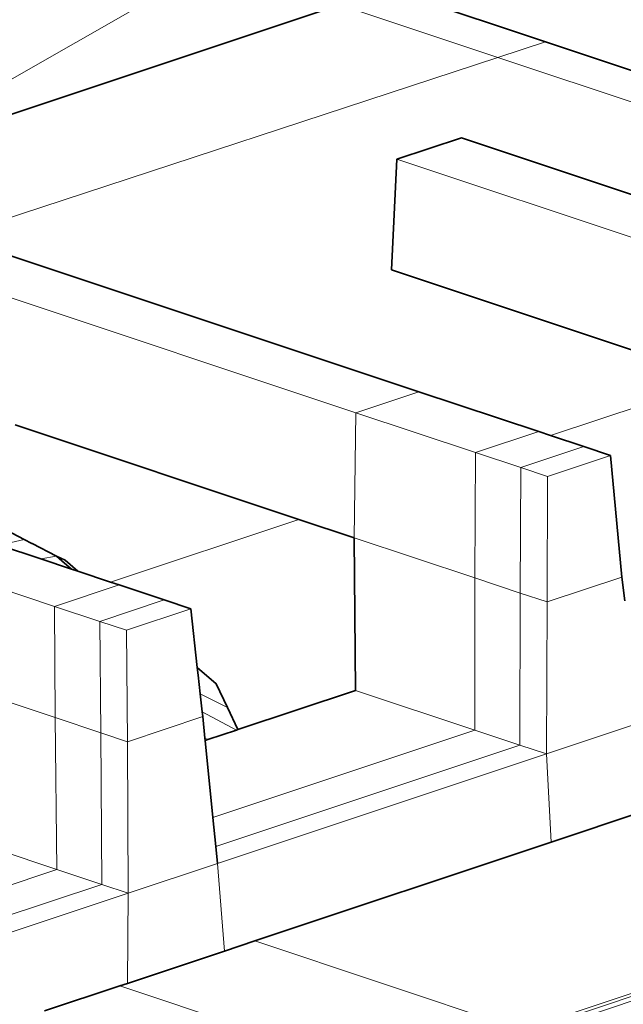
# Model space of a CAD drawing. Header units: inches. Extents: x 0 to 12.9, y 0 to 8.3.
# Tile 56 of 74: x 9.201 to 9.386, y 1.73 to 2.032. Entities that reach past the tile are written whole.
import ezdxf

# ---------------------------------------------------------------- set-up
doc = ezdxf.new("R2010")
doc.units = ezdxf.units.IN
doc.header["$MEASUREMENT"] = 0
doc.layers.add('Default', color=7, linetype='Continuous')

# ---------------------------------------------------------------- blocks, each defined once
blk = doc.blocks.new('MODEL_3')
at = {"lineweight": 0}
for p, q in [((9.15342, 1.98773), (9.3125, 2.07873)), ((9.3125, 2.07873), (9.15342, 1.98773)), ((9.36173, 2.02499), (9.31347, 2.04108)), ((9.31347, 2.04108), (9.36173, 2.02499)), ((9.15342, 1.98773), (9.2989, 2.03623)), ((9.2989, 2.03623), (9.15342, 1.98773)), ((9.2989, 2.03623), (9.34716, 2.02014)), ((9.34716, 2.02014), (9.2989, 2.03623)), ((9.34716, 2.02014), (9.36173, 2.02499)), ((9.36173, 2.02499), (9.34716, 2.02014)), ((9.36173, 2.02499), (9.44942, 1.99576)), ((9.44942, 1.99576), (9.36173, 2.02499)), ((9.18048, 1.96541), (9.34716, 2.02014)), ((9.34716, 2.02014), (9.18048, 1.96541)), ((9.34716, 2.02014), (9.47122, 1.97879)), ((9.47122, 1.97879), (9.34716, 2.02014)), ((9.33609, 1.99556), (9.31632, 1.98899)), ((9.31632, 1.98899), (9.33609, 1.99556)), ((9.45171, 1.95702), (9.33609, 1.99556)), ((9.33609, 1.99556), (9.45171, 1.95702)), ((9.31632, 1.98899), (9.31466, 1.95512)), ((9.31466, 1.95512), (9.31632, 1.98899)), ((9.43194, 1.95045), (9.31632, 1.98899)), ((9.31632, 1.98899), (9.43194, 1.95045)), ((9.30379, 1.91145), (9.13204, 1.96869)), ((9.13204, 1.96869), (9.30379, 1.91145)), ((9.32308, 1.91788), (9.18048, 1.96541)), ((9.18048, 1.96541), (9.32308, 1.91788)), ((9.31466, 1.95512), (9.415, 1.92167)), ((9.415, 1.92167), (9.31466, 1.95512)), ((9.415, 1.92167), (9.36335, 1.90446)), ((9.36335, 1.90446), (9.415, 1.92167)), ((9.30379, 1.91145), (9.32308, 1.91788)), ((9.32308, 1.91788), (9.30379, 1.91145)), ((9.35971, 1.90567), (9.32308, 1.91788)), ((9.32308, 1.91788), (9.35971, 1.90567)), ((9.30325, 1.8732), (9.30379, 1.91145)), ((9.30379, 1.91145), (9.30325, 1.8732)), ((9.34041, 1.89924), (9.30379, 1.91145)), ((9.30379, 1.91145), (9.34041, 1.89924)), ((9.2864, 1.87881), (9.19962, 1.90774)), ((9.19962, 1.90774), (9.2864, 1.87881)), ((9.35971, 1.90567), (9.34041, 1.89924)), ((9.34041, 1.89924), (9.35971, 1.90567)), ((9.9062, 1.90648), (9.35449, 1.72257)), ((9.35449, 1.72257), (9.9062, 1.90648)), ((9.90731, 1.90588), (9.35565, 1.72199)), ((9.35565, 1.72199), (9.90731, 1.90588)), ((9.9084, 1.9048), (9.35691, 1.72096)), ((9.35691, 1.72096), (9.9084, 1.9048)), ((9.36335, 1.90446), (9.35971, 1.90567)), ((9.35971, 1.90567), (9.36335, 1.90446)), ((9.36335, 1.90446), (9.37352, 1.90106)), ((9.37352, 1.90106), (9.36335, 1.90446)), ((9.34041, 1.89924), (9.34015, 1.8609)), ((9.34015, 1.8609), (9.34041, 1.89924)), ((9.35423, 1.89463), (9.34041, 1.89924)), ((9.34041, 1.89924), (9.35423, 1.89463)), ((9.37352, 1.90106), (9.35423, 1.89463)), ((9.35423, 1.89463), (9.37352, 1.90106)), ((9.38165, 1.89836), (9.37352, 1.90106)), ((9.37352, 1.90106), (9.38165, 1.89836)), ((9.36235, 1.89192), (9.38165, 1.89836)), ((9.38165, 1.89836), (9.36235, 1.89192)), ((9.38165, 1.89836), (9.38513, 1.86115)), ((9.38513, 1.86115), (9.38165, 1.89836)), ((9.35423, 1.89463), (9.35407, 1.85625)), ((9.35407, 1.85625), (9.35423, 1.89463)), ((9.36235, 1.89192), (9.35423, 1.89463)), ((9.35423, 1.89463), (9.36235, 1.89192)), ((9.36226, 1.85352), (9.36235, 1.89192)), ((9.36235, 1.89192), (9.36226, 1.85352)), ((9.22877, 1.8596), (9.2864, 1.87881)), ((9.2864, 1.87881), (9.22877, 1.8596)), ((9.2864, 1.87881), (9.30325, 1.8732)), ((9.30325, 1.8732), (9.2864, 1.87881)), ((9.20238, 1.8726), (9.19475, 1.87662)), ((9.19474, 1.87094), (9.20238, 1.8726)), ((9.20467, 1.87142), (9.20238, 1.8726)), ((9.20238, 1.8726), (9.20467, 1.87142)), ((9.20482, 1.87145), (9.20467, 1.87142)), ((9.20467, 1.87142), (9.20482, 1.87145)), ((9.21228, 1.86751), (9.20482, 1.87145)), ((9.20482, 1.87145), (9.21228, 1.86751)), ((9.34015, 1.8609), (9.30325, 1.8732)), ((9.30325, 1.8732), (9.34015, 1.8609)), ((9.30372, 1.82645), (9.30325, 1.8732)), ((9.30325, 1.8732), (9.30372, 1.82645)), ((9.19474, 1.87094), (9.20748, 1.8667)), ((9.20748, 1.8667), (9.19474, 1.87094)), ((9.21228, 1.86751), (9.20748, 1.8667)), ((9.20748, 1.8667), (9.2168, 1.86359)), ((9.21488, 1.86628), (9.21228, 1.86751)), ((9.21872, 1.86295), (9.21488, 1.86628)), ((9.21167, 1.85217), (9.17505, 1.86438)), ((9.17505, 1.86438), (9.21167, 1.85217)), ((9.2168, 1.86359), (9.21872, 1.86295)), ((9.21872, 1.86295), (9.22877, 1.8596)), ((9.22877, 1.8596), (9.21872, 1.86295)), ((9.23136, 1.85874), (9.22877, 1.8596)), ((9.22877, 1.8596), (9.23136, 1.85874)), ((9.35407, 1.85625), (9.34015, 1.8609)), ((9.34015, 1.8609), (9.3402, 1.81429)), ((9.3402, 1.81429), (9.34015, 1.8609)), ((9.34015, 1.8609), (9.35407, 1.85625)), ((9.36226, 1.85352), (9.38513, 1.86115)), ((9.38513, 1.86115), (9.36226, 1.85352)), ((9.38513, 1.86115), (9.386, 1.85388)), ((9.386, 1.85388), (9.38513, 1.86115)), ((9.21167, 1.85217), (9.23136, 1.85874)), ((9.23136, 1.85874), (9.21167, 1.85217)), ((9.24518, 1.85413), (9.23136, 1.85874)), ((9.23136, 1.85874), (9.24518, 1.85413)), ((9.22549, 1.84757), (9.24518, 1.85413)), ((9.24518, 1.85413), (9.22549, 1.84757)), ((9.25331, 1.85142), (9.24518, 1.85413)), ((9.24518, 1.85413), (9.25331, 1.85142)), ((9.35396, 1.8097), (9.35407, 1.85625)), ((9.35407, 1.85625), (9.35396, 1.8097)), ((9.35407, 1.85625), (9.36226, 1.85352)), ((9.36226, 1.85352), (9.35407, 1.85625)), ((9.36206, 1.807), (9.36226, 1.85352)), ((9.36226, 1.85352), (9.36206, 1.807)), ((9.22549, 1.84757), (9.21167, 1.85217)), ((9.21167, 1.85217), (9.21186, 1.81813)), ((9.21186, 1.81813), (9.21167, 1.85217)), ((9.21167, 1.85217), (9.22549, 1.84757)), ((9.25331, 1.85142), (9.23362, 1.84486)), ((9.23362, 1.84486), (9.25331, 1.85142)), ((9.2553, 1.83351), (9.25331, 1.85142)), ((9.25331, 1.85142), (9.2553, 1.83351)), ((9.23362, 1.84486), (9.22549, 1.84757)), ((9.22578, 1.81349), (9.22549, 1.84757)), ((9.22549, 1.84757), (9.23362, 1.84486)), ((9.22549, 1.84757), (9.22578, 1.81349)), ((9.23397, 1.81076), (9.23362, 1.84486)), ((9.23362, 1.84486), (9.23397, 1.81076)), ((9.26108, 1.8285), (9.2553, 1.83351)), ((9.2553, 1.83351), (9.25557, 1.83114)), ((9.21186, 1.81813), (9.17496, 1.83043)), ((9.17496, 1.83043), (9.21186, 1.81813)), ((9.25557, 1.83114), (9.2562, 1.82545)), ((9.26452, 1.82124), (9.26108, 1.8285)), ((9.26774, 1.81446), (9.30372, 1.82645)), ((9.30372, 1.82645), (9.26774, 1.81446)), ((9.3402, 1.81429), (9.30372, 1.82645)), ((9.30372, 1.82645), (9.3402, 1.81429)), ((9.2562, 1.82545), (9.25682, 1.81992)), ((9.2562, 1.82545), (9.26452, 1.82124)), ((9.25682, 1.81992), (9.2562, 1.82545)), ((9.26774, 1.81446), (9.26452, 1.82124)), ((9.26452, 1.82124), (9.26774, 1.81446)), ((9.21236, 1.77167), (9.21186, 1.81813)), ((9.21186, 1.81813), (9.22578, 1.81349)), ((9.22578, 1.81349), (9.21186, 1.81813)), ((9.21186, 1.81813), (9.21236, 1.77167)), ((9.25699, 1.81843), (9.23397, 1.81076)), ((9.23397, 1.81076), (9.25699, 1.81843)), ((9.25682, 1.81992), (9.25699, 1.81843)), ((9.26733, 1.81432), (9.25682, 1.81992)), ((9.25682, 1.81992), (9.26733, 1.81432)), ((9.25699, 1.81843), (9.25682, 1.81992)), ((9.25699, 1.81843), (9.25764, 1.81188)), ((9.25764, 1.81188), (9.25699, 1.81843)), ((9.2585, 1.81138), (9.26733, 1.81432)), ((9.26733, 1.81432), (9.2585, 1.81138)), ((9.3402, 1.81429), (9.26004, 1.78757)), ((9.26004, 1.78757), (9.3402, 1.81429)), ((9.26733, 1.81432), (9.26774, 1.81446)), ((9.26774, 1.81446), (9.26733, 1.81432)), ((9.3402, 1.81429), (9.35396, 1.8097)), ((9.35396, 1.8097), (9.3402, 1.81429)), ((9.36206, 1.807), (9.39049, 1.81648)), ((9.39049, 1.81648), (9.36206, 1.807)), ((9.22611, 1.76709), (9.22578, 1.81349)), ((9.22578, 1.81349), (9.23397, 1.81076)), ((9.23397, 1.81076), (9.22578, 1.81349)), ((9.22578, 1.81349), (9.22611, 1.76709)), ((9.25764, 1.81188), (9.25771, 1.81112)), ((9.2585, 1.81138), (9.25764, 1.81188)), ((9.25771, 1.81112), (9.2585, 1.81138)), ((9.26004, 1.78757), (9.25771, 1.81112)), ((9.25771, 1.81112), (9.26004, 1.78757)), ((9.23421, 1.76439), (9.23397, 1.81076)), ((9.23397, 1.81076), (9.23421, 1.76439)), ((9.35396, 1.8097), (9.26092, 1.77869)), ((9.26092, 1.77869), (9.35396, 1.8097)), ((9.35396, 1.8097), (9.36206, 1.807)), ((9.36206, 1.807), (9.35396, 1.8097)), ((9.26144, 1.77346), (9.36206, 1.807)), ((9.36206, 1.807), (9.26144, 1.77346)), ((9.36206, 1.807), (9.36347, 1.77998)), ((9.36347, 1.77998), (9.36206, 1.807)), ((9.26092, 1.77869), (9.26004, 1.78757)), ((9.26004, 1.78757), (9.26092, 1.77869)), ((9.3919, 1.78946), (9.36347, 1.77998)), ((9.36347, 1.77998), (9.3919, 1.78946)), ((9.21236, 1.77167), (9.17587, 1.78384)), ((9.17587, 1.78384), (9.21236, 1.77167)), ((9.26092, 1.77869), (9.26144, 1.77346)), ((9.26144, 1.77346), (9.26092, 1.77869)), ((9.36347, 1.77998), (9.27287, 1.74978)), ((9.27287, 1.74978), (9.36347, 1.77998)), ((9.26144, 1.77346), (9.23421, 1.76439)), ((9.23421, 1.76439), (9.26144, 1.77346)), ((9.26144, 1.77346), (9.26358, 1.74668)), ((9.26358, 1.74668), (9.26144, 1.77346)), ((9.21236, 1.77167), (9.1315, 1.74472)), ((9.1315, 1.74472), (9.21236, 1.77167)), ((9.22611, 1.76709), (9.21236, 1.77167)), ((9.21236, 1.77167), (9.22611, 1.76709)), ((9.1324, 1.73585), (9.22611, 1.76709)), ((9.22611, 1.76709), (9.1324, 1.73585)), ((9.22611, 1.76709), (9.23421, 1.76439)), ((9.23421, 1.76439), (9.22611, 1.76709)), ((9.13293, 1.73063), (9.23421, 1.76439)), ((9.23421, 1.76439), (9.13293, 1.73063)), ((9.23394, 1.7368), (9.23421, 1.76439)), ((9.23421, 1.76439), (9.23394, 1.7368)), ((9.27287, 1.74978), (9.26358, 1.74668)), ((9.26358, 1.74668), (9.27287, 1.74978)), ((9.35449, 1.72257), (9.27287, 1.74978)), ((9.27287, 1.74978), (9.35449, 1.72257)), ((9.26358, 1.74668), (9.23394, 1.7368)), ((9.23394, 1.7368), (9.26358, 1.74668)), ((9.23164, 1.73604), (9.20855, 1.72834)), ((9.20855, 1.72834), (9.23164, 1.73604)), ((9.23164, 1.73604), (9.23394, 1.7368)), ((9.23394, 1.7368), (9.23164, 1.73604)), ((9.31326, 1.70883), (9.23164, 1.73604)), ((9.23164, 1.73604), (9.31326, 1.70883))]:
    blk.add_line(p, q, dxfattribs=at).dxf.unprotected_set("ltscale", 0)
at = {"lineweight": 35}
for p, q in [((9.31347, 2.04108), (9.36173, 2.02499)), ((9.15342, 1.98773), (9.2989, 2.03623)), ((9.36173, 2.02499), (9.44942, 1.99576)), ((9.33609, 1.99556), (9.31632, 1.98899)), ((9.45171, 1.95702), (9.33609, 1.99556)), ((9.31632, 1.98899), (9.31466, 1.95512)), ((9.32308, 1.91788), (9.18048, 1.96541)), ((9.31466, 1.95512), (9.415, 1.92167)), ((9.32308, 1.91788), (9.35971, 1.90567)), ((9.19962, 1.90774), (9.2864, 1.87881)), ((9.36335, 1.90446), (9.35971, 1.90567)), ((9.37352, 1.90106), (9.36335, 1.90446)), ((9.38165, 1.89836), (9.37352, 1.90106)), ((9.38513, 1.86115), (9.38165, 1.89836)), ((9.2864, 1.87881), (9.30325, 1.8732)), ((9.19475, 1.87662), (9.20238, 1.8726)), ((9.20238, 1.8726), (9.20467, 1.87142)), ((9.20467, 1.87142), (9.20482, 1.87145)), ((9.20482, 1.87145), (9.21228, 1.86751)), ((9.30325, 1.8732), (9.30372, 1.82645)), ((9.19474, 1.87094), (9.20748, 1.8667)), ((9.20748, 1.8667), (9.2168, 1.86359)), ((9.21228, 1.86751), (9.21488, 1.86628)), ((9.21389, 1.86612), (9.21228, 1.86751)), ((9.2168, 1.86359), (9.21389, 1.86612)), ((9.21488, 1.86628), (9.21872, 1.86295)), ((9.2168, 1.86359), (9.21872, 1.86295)), ((9.21872, 1.86295), (9.22877, 1.8596)), ((9.22877, 1.8596), (9.23136, 1.85874)), ((9.38513, 1.86115), (9.386, 1.85388)), ((9.24518, 1.85413), (9.23136, 1.85874)), ((9.25331, 1.85142), (9.24518, 1.85413)), ((9.2553, 1.83351), (9.25331, 1.85142)), ((9.2553, 1.83351), (9.26108, 1.8285)), ((9.25557, 1.83114), (9.2553, 1.83351)), ((9.2562, 1.82545), (9.25557, 1.83114)), ((9.26108, 1.8285), (9.26452, 1.82124)), ((9.30372, 1.82645), (9.26774, 1.81446)), ((9.25682, 1.81992), (9.2562, 1.82545)), ((9.26452, 1.82124), (9.26774, 1.81446)), ((9.25699, 1.81843), (9.25682, 1.81992)), ((9.25699, 1.81843), (9.25764, 1.81188)), ((9.26733, 1.81432), (9.2585, 1.81138)), ((9.26774, 1.81446), (9.26733, 1.81432)), ((9.25764, 1.81188), (9.25771, 1.81112)), ((9.2585, 1.81138), (9.25771, 1.81112)), ((9.25771, 1.81112), (9.26004, 1.78757)), ((9.26004, 1.78757), (9.26092, 1.77869)), ((9.3919, 1.78946), (9.36347, 1.77998)), ((9.26092, 1.77869), (9.26144, 1.77346)), ((9.36347, 1.77998), (9.27287, 1.74978)), ((9.27287, 1.74978), (9.26358, 1.74668)), ((9.26358, 1.74668), (9.23394, 1.7368)), ((9.23164, 1.73604), (9.20855, 1.72834)), ((9.23394, 1.7368), (9.23164, 1.73604))]:
    blk.add_line(p, q, dxfattribs=at)
blk = doc.blocks.new('Page 1')
at = {"layer": 'Default'}
blk.add_blockref('MODEL_3', (0, 0), dxfattribs=at)

msp = doc.modelspace()

# ---------------------------------------------------------------- block references
msp.add_blockref('Page 1', (0, 0))

doc.saveas('drawing.dxf')
